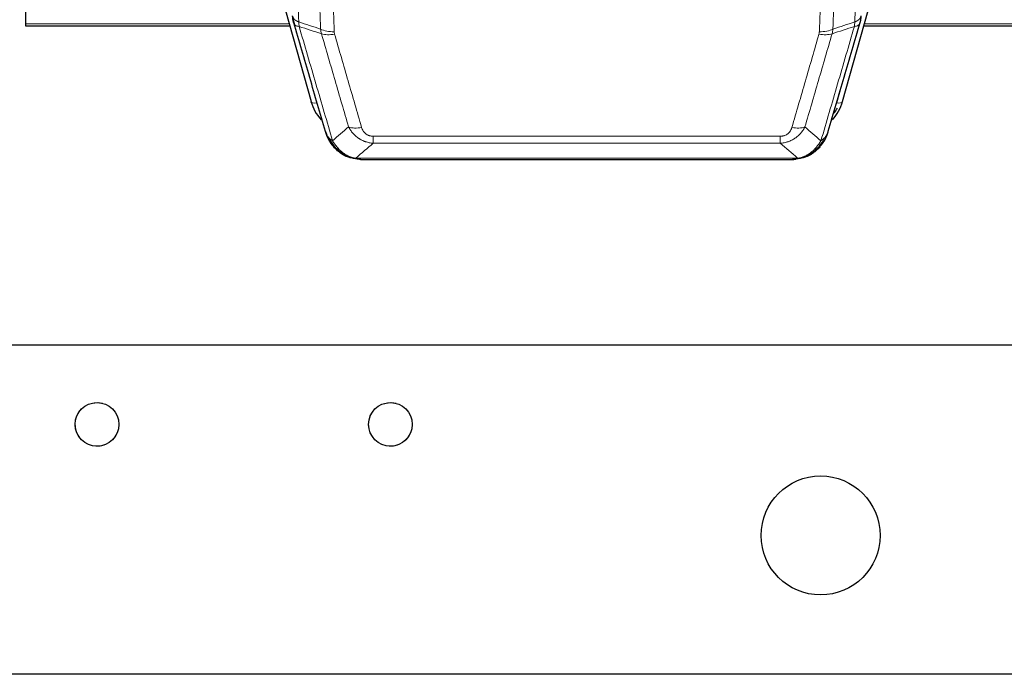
# Model space of a CAD drawing. Header units: inches. Extents: x 0 to 29700, y -16 to 21000.
# Tile 29 of 256: x 4391 to 4888, y 8260 to 8590. Entities that reach past the tile are written whole.
import ezdxf

# ---------------------------------------------------------------- set-up
doc = ezdxf.new("R2010")
doc.units = ezdxf.units.IN
doc.layers.add('1', color=7, linetype='Continuous', true_color=0xffffff)

msp = doc.modelspace()

# ---------------------------------------------------------------- linework, layer by layer
at = {"layer": '1', "color": 2, "linetype": 'Continuous', "lineweight": 25}
for p, q in [((4393.901, 8733.114), (4393.901, 8587.645)), ((4515.674, 8627.331), (4537.848, 8548.444)), ((4805.955, 8548.444), (4828.129, 8627.331)), ((4393.901, 8587.645), (4393.901, 8586.615)), ((4393.901, 8586.615), (4527.12, 8586.615)), ((4816.682, 8586.615), (4950.901, 8586.615)), ((4555.899, 8520.829), (4555.799, 8520.857)), ((4562.841, 8519.353), (4780.962, 8519.353)), ((4787.904, 8520.829), (4788.004, 8520.857)), ((5456.401, 8425.68), (4339.401, 8425.68)), ((7092.741, 8259.722), (3518.062, 8259.722)), ((7092.741, 8259.722), (3518.062, 8259.722))]:
    msp.add_line(p, q, dxfattribs=at)
at = {"layer": '1', "color": 110, "linetype": 'Continuous', "lineweight": 13}
for p, q in [((4393.901, 8587.645), (4526.833, 8587.645)), ((4816.969, 8587.645), (4950.901, 8587.645)), ((4536.01, 8564.682), (4540.736, 8547.871)), ((4803.067, 8547.871), (4807.792, 8564.682)), ((4569.23, 8527.483), (4569.23, 8531.017)), ((4569.23, 8531.017), (4774.573, 8531.017)), ((4774.573, 8527.483), (4774.573, 8531.017)), ((4774.573, 8527.483), (4569.23, 8527.483)), ((4555.799, 8520.857), (4555.73, 8521.014)), ((4560.499, 8520.015), (4783.304, 8520.015)), ((4788.004, 8520.857), (4788.072, 8521.014))]:
    msp.add_line(p, q, dxfattribs=at)
at = {"layer": '1', "color": 2, "linetype": 'Continuous', "lineweight": 25}
for centre, radius in [((4429.901, 8385.722), 11), ((4577.901, 8385.722), 11), ((4794.901, 8329.722), 30), ((4794.901, 8329.722), 30)]:
    msp.add_circle(centre, radius, dxfattribs=at)
at = {"layer": '1', "color": 120, "linetype": 'Continuous', "lineweight": 13}
for centre in [(4429.901, 8385.722), (4577.901, 8385.722)]:
    msp.add_arc(centre, 11, 75, 345, dxfattribs=at)
at = {"layer": '1', "color": 110, "linetype": 'Continuous', "lineweight": 13}
for centre, major_axis, ratio, start_param, end_param in [((4549.534, 8589.294), (-9.994, -0.345), 0.559112, 0.7940626, 1.551472), ((4549.722, 8588.121), (-9.604, -2.788), 0.5442898, 0.6684637, 1.414101), ((4794.081, 8588.121), (-9.604, 2.788), 0.5442898, 1.7274916, 2.473129), ((4794.268, 8589.294), (-9.994, 0.345), 0.559112, 1.5901207, 2.34753), ((4540.736, 8549.256), (2.888, 0.812), 0.4480327, 3.1416079, 4.5871119), ((4803.067, 8549.256), (2.888, -0.812), 0.4480327, 4.837666, 6.2831701), ((4563.383, 8541.238), (-9.598, -2.808), 0.562843, 0.6646512, 1.4076092), ((4780.42, 8541.238), (9.598, -2.808), 0.562843, 4.8755761, 5.6185342)]:
    msp.add_ellipse(centre, major_axis=major_axis, ratio=ratio, start_param=start_param, end_param=end_param, dxfattribs=at)
at = {"layer": '1', "color": 2, "linetype": 'Continuous', "lineweight": 25}
for centre, major_axis, ratio, start_param, end_param in [((4564.043, 8554.458), (-27.014, -0.465), 0.8900028, 0.2292736, 0.6608124), ((4779.76, 8554.458), (27.014, -0.465), 0.8900028, 5.6223729, 6.0539117), ((4779.487, 8556.421), (27.01, -0.107), 0.887218, 5.6723676, 5.8008547)]:
    msp.add_ellipse(centre, major_axis=major_axis, ratio=ratio, start_param=start_param, end_param=end_param, dxfattribs=at)
at = {"layer": '1', "color": 110, "linetype": 'Continuous', "lineweight": 13}
for points, knots in [([(4519.441, 8912.531), (4520.012, 8898.478), (4521.14, 8870.508), (4522.785, 8828.956), (4523.851, 8801.525), (4524.64, 8781.052), (4525.031, 8770.841), (4525.483, 8758.972), (4525.675, 8753.895), (4525.803, 8750.513), (4525.867, 8748.822), (4526.186, 8740.377), (4526.565, 8730.27), (4527.003, 8718.526), (4527.19, 8713.504), (4527.314, 8710.157), (4527.376, 8708.486), (4527.932, 8693.449), (4528.905, 8666.874), (4530.316, 8627.481), (4531.224, 8601.531), (4531.67, 8588.635)], [0, 0, 0, 0, 0.125, 0.25, 0.375, 0.375, 0.4375, 0.46875, 0.484375, 0.484375, 0.5, 0.5, 0.5625, 0.59375, 0.609375, 0.609375, 0.625, 0.625, 0.75, 0.875, 1, 1, 1, 1]), ([(4812.133, 8588.635), (4812.188, 8590.247), (4812.244, 8591.86), (4812.356, 8595.089), (4812.525, 8599.937), (4812.92, 8611.272), (4813.264, 8621.031), (4813.957, 8640.608), (4814.897, 8666.864), (4816.356, 8706.709), (4817.36, 8733.579), (4817.934, 8748.781), (4817.998, 8750.471), (4818.126, 8753.854), (4818.319, 8758.931), (4818.77, 8770.802), (4819.161, 8781.016), (4819.49, 8789.551), (4819.556, 8791.259), (4819.688, 8794.677), (4819.886, 8799.807), (4820.351, 8811.799), (4820.754, 8822.115), (4821.566, 8842.797), (4822.663, 8870.505), (4823.79, 8898.478), (4824.362, 8912.531)], [0, 0, 0, 0, 0.015625, 0.015625, 0.03125, 0.0625, 0.125, 0.125, 0.25, 0.375, 0.5, 0.5, 0.515625, 0.515625, 0.53125, 0.5625, 0.625, 0.625, 0.640625, 0.640625, 0.65625, 0.6875, 0.75, 0.75, 0.875, 1, 1, 1, 1]), ([(4542.667, 8585.066), (4542.228, 8597.764), (4541.337, 8623.309), (4540.415, 8649.156), (4539.712, 8668.654), (4539.476, 8675.172), (4538.999, 8688.246), (4538.759, 8694.802), (4538.033, 8714.526), (4537.541, 8727.747), (4536.917, 8744.361), (4536.791, 8747.688), (4536.54, 8754.35), (4536.161, 8764.355), (4535.778, 8774.397), (4535.006, 8794.53), (4533.963, 8821.504), (4532.353, 8862.356), (4531.251, 8889.851), (4530.693, 8903.664)], [0, 0, 0, 0, 0.125, 0.25, 0.25, 0.3125, 0.3125, 0.375, 0.375, 0.5, 0.5, 0.53125, 0.53125, 0.5625, 0.625, 0.625, 0.75, 0.875, 1, 1, 1, 1]), ([(4537.576, 8902.703), (4538.133, 8888.873), (4539.234, 8861.343), (4540.842, 8820.439), (4541.884, 8793.43), (4542.655, 8773.272), (4543.037, 8763.217), (4543.415, 8753.199), (4543.667, 8746.529), (4543.792, 8743.198), (4544.415, 8726.562), (4544.907, 8713.325), (4545.632, 8693.576), (4545.872, 8687.012), (4546.348, 8673.921), (4546.584, 8667.394), (4547.286, 8647.871), (4548.206, 8621.992), (4549.097, 8596.414), (4549.534, 8583.7)], [0, 0, 0, 0, 0.125, 0.25, 0.375, 0.375, 0.4375, 0.46875, 0.46875, 0.5, 0.5, 0.625, 0.625, 0.6875, 0.6875, 0.75, 0.75, 0.875, 1, 1, 1, 1]), ([(4794.268, 8583.7), (4794.706, 8596.414), (4795.596, 8621.992), (4796.517, 8647.871), (4797.219, 8667.394), (4797.455, 8673.921), (4797.931, 8687.012), (4798.171, 8693.576), (4798.896, 8713.325), (4799.387, 8726.562), (4800.011, 8743.198), (4800.136, 8746.529), (4800.387, 8753.199), (4800.766, 8763.217), (4801.148, 8773.272), (4801.919, 8793.43), (4802.961, 8820.439), (4804.569, 8861.343), (4805.669, 8888.873), (4806.227, 8902.703)], [0, 0, 0, 0, 0.125, 0.25, 0.25, 0.3125, 0.3125, 0.375, 0.375, 0.5, 0.5, 0.53125, 0.53125, 0.5625, 0.625, 0.625, 0.75, 0.875, 1, 1, 1, 1]), ([(4813.11, 8903.664), (4812.552, 8889.851), (4811.45, 8862.356), (4809.84, 8821.504), (4808.796, 8794.53), (4808.025, 8774.397), (4807.642, 8764.355), (4807.263, 8754.35), (4807.011, 8747.688), (4806.886, 8744.361), (4806.261, 8727.747), (4805.77, 8714.526), (4805.043, 8694.802), (4804.803, 8688.246), (4804.327, 8675.172), (4804.09, 8668.654), (4803.387, 8649.156), (4802.466, 8623.309), (4801.574, 8597.764), (4801.136, 8585.066)], [0, 0, 0, 0, 0.125, 0.25, 0.375, 0.375, 0.4375, 0.46875, 0.46875, 0.5, 0.5, 0.625, 0.625, 0.6875, 0.6875, 0.75, 0.75, 0.875, 1, 1, 1, 1]), ([(4528.581, 8591.643), (4528.581, 8591.636), (4528.583, 8591.62), (4528.586, 8591.596), (4528.59, 8591.572), (4528.593, 8591.549), (4528.597, 8591.525), (4528.601, 8591.501), (4528.605, 8591.478), (4528.61, 8591.454), (4528.615, 8591.431), (4528.62, 8591.407), (4528.625, 8591.384), (4528.631, 8591.36), (4528.637, 8591.337), (4528.643, 8591.313), (4528.649, 8591.29), (4528.656, 8591.266), (4528.663, 8591.243), (4528.67, 8591.219), (4528.677, 8591.196), (4528.685, 8591.173), (4528.693, 8591.149), (4528.701, 8591.126), (4528.709, 8591.103), (4528.718, 8591.079), (4528.727, 8591.056), (4528.736, 8591.033), (4528.745, 8591.01), (4528.755, 8590.987), (4528.765, 8590.964), (4528.775, 8590.941), (4528.785, 8590.917), (4528.796, 8590.894), (4528.807, 8590.872), (4528.818, 8590.849), (4528.829, 8590.826), (4528.841, 8590.803), (4528.853, 8590.78), (4528.865, 8590.757), (4528.877, 8590.734), (4528.89, 8590.712), (4528.903, 8590.689), (4528.916, 8590.666), (4528.929, 8590.644), (4528.943, 8590.621), (4528.956, 8590.599), (4528.971, 8590.576), (4528.985, 8590.554), (4528.999, 8590.531), (4529.014, 8590.509), (4529.029, 8590.487), (4529.045, 8590.465), (4529.06, 8590.442), (4529.076, 8590.42), (4529.092, 8590.398), (4529.108, 8590.376), (4529.125, 8590.354), (4529.142, 8590.332), (4529.159, 8590.31), (4529.176, 8590.288), (4529.193, 8590.267), (4529.211, 8590.245), (4529.229, 8590.223), (4529.247, 8590.201), (4529.266, 8590.18), (4529.284, 8590.158), (4529.303, 8590.137), (4529.322, 8590.115), (4529.342, 8590.094), (4529.361, 8590.073), (4529.381, 8590.052), (4529.401, 8590.03), (4529.421, 8590.009), (4529.442, 8589.988), (4529.463, 8589.967), (4529.49, 8589.94), (4529.524, 8589.907), (4529.565, 8589.868), (4529.606, 8589.83), (4529.649, 8589.792), (4529.692, 8589.754), (4529.736, 8589.716), (4529.781, 8589.679), (4529.826, 8589.641), (4529.873, 8589.605), (4529.92, 8589.568), (4529.968, 8589.532), (4530.016, 8589.496), (4530.066, 8589.461), (4530.116, 8589.425), (4530.167, 8589.391), (4530.219, 8589.356), (4530.271, 8589.322), (4530.324, 8589.288), (4530.378, 8589.254), (4530.433, 8589.221), (4530.488, 8589.188), (4530.544, 8589.156), (4530.601, 8589.124), (4530.658, 8589.092), (4530.717, 8589.061), (4530.775, 8589.029), (4530.835, 8588.999), (4530.895, 8588.968), (4530.956, 8588.939), (4531.018, 8588.909), (4531.08, 8588.88), (4531.143, 8588.851), (4531.207, 8588.823), (4531.271, 8588.795), (4531.336, 8588.767), (4531.401, 8588.74), (4531.468, 8588.713), (4531.534, 8588.687), (4531.602, 8588.661), (4531.647, 8588.644), (4531.67, 8588.635)], [0, 0, 0, 0, 0.0066687, 0.0133374, 0.0200061, 0.0266746, 0.0333432, 0.0400116, 0.0466801, 0.0533484, 0.0600168, 0.066685, 0.0733532, 0.0800214, 0.0866895, 0.0933575, 0.1000255, 0.1066935, 0.1133614, 0.1200292, 0.126697, 0.1333647, 0.1400324, 0.1467001, 0.1533676, 0.1600352, 0.1667026, 0.1733701, 0.1800374, 0.1867047, 0.193372, 0.2000392, 0.2067064, 0.2133735, 0.2200405, 0.2267075, 0.2333745, 0.2400414, 0.2467082, 0.253375, 0.2600418, 0.2667085, 0.2733751, 0.2800417, 0.2867082, 0.2933747, 0.3000412, 0.3067075, 0.3133739, 0.3200401, 0.3267064, 0.3333725, 0.3400387, 0.3467047, 0.3533708, 0.3600367, 0.3667026, 0.3733685, 0.3800343, 0.3867001, 0.3933658, 0.4000315, 0.4066971, 0.4133626, 0.4200281, 0.4266936, 0.433359, 0.4400243, 0.4466896, 0.4533549, 0.4600201, 0.4666852, 0.4733503, 0.4800154, 0.4866804, 0.4933453, 0.5000102, 0.5125098, 0.5250093, 0.5375088, 0.5500082, 0.5625077, 0.5750071, 0.5875066, 0.600006, 0.6125054, 0.6250049, 0.6375043, 0.6500037, 0.6625032, 0.6750026, 0.6875021, 0.7000016, 0.7125011, 0.7250006, 0.7375001, 0.7499997, 0.7624993, 0.7749989, 0.7874985, 0.7999982, 0.812498, 0.8249977, 0.8374975, 0.8499974, 0.8624973, 0.8749972, 0.8874972, 0.8999973, 0.9124974, 0.9249976, 0.9374978, 0.9499981, 0.9624985, 0.9749989, 0.9874994, 1, 1, 1, 1]), ([(4529.137, 8588.193), (4529.158, 8587.947), (4529.236, 8587.716), (4529.499, 8587.296), (4529.685, 8587.108), (4530.157, 8586.786), (4530.442, 8586.652), (4531.101, 8586.448), (4531.473, 8586.379), (4531.882, 8586.344)], [0, 0, 0, 0, 0.25, 0.25, 0.5, 0.5, 0.75, 0.75, 1, 1, 1, 1]), ([(4531.882, 8586.344), (4531.807, 8586.717), (4531.764, 8587.089), (4531.706, 8587.847), (4531.691, 8588.234), (4531.67, 8588.635)], [0, 0, 0, 0, 0.5, 0.5, 1, 1, 1, 1]), ([(4812.133, 8588.635), (4812.112, 8588.234), (4812.096, 8587.847), (4812.038, 8587.089), (4811.996, 8586.717), (4811.921, 8586.344)], [0, 0, 0, 0, 0.5, 0.5, 1, 1, 1, 1]), ([(4811.921, 8586.344), (4812.329, 8586.379), (4812.702, 8586.448), (4813.36, 8586.652), (4813.646, 8586.786), (4814.117, 8587.108), (4814.303, 8587.296), (4814.567, 8587.716), (4814.644, 8587.947), (4814.666, 8588.193)], [0, 0, 0, 0, 0.25, 0.25, 0.5, 0.5, 0.75, 0.75, 1, 1, 1, 1]), ([(4812.133, 8588.635), (4812.145, 8588.64), (4812.171, 8588.649), (4812.209, 8588.664), (4812.247, 8588.678), (4812.285, 8588.693), (4812.323, 8588.708), (4812.362, 8588.724), (4812.4, 8588.74), (4812.439, 8588.756), (4812.478, 8588.772), (4812.516, 8588.788), (4812.555, 8588.805), (4812.594, 8588.822), (4812.633, 8588.84), (4812.672, 8588.857), (4812.711, 8588.875), (4812.751, 8588.893), (4812.79, 8588.912), (4812.829, 8588.931), (4812.868, 8588.95), (4812.907, 8588.969), (4812.947, 8588.989), (4812.986, 8589.009), (4813.025, 8589.029), (4813.064, 8589.05), (4813.103, 8589.071), (4813.142, 8589.092), (4813.181, 8589.114), (4813.22, 8589.136), (4813.259, 8589.158), (4813.298, 8589.18), (4813.337, 8589.203), (4813.376, 8589.226), (4813.414, 8589.25), (4813.453, 8589.273), (4813.491, 8589.298), (4813.53, 8589.322), (4813.568, 8589.347), (4813.606, 8589.372), (4813.643, 8589.397), (4813.681, 8589.423), (4813.719, 8589.449), (4813.756, 8589.476), (4813.793, 8589.503), (4813.83, 8589.53), (4813.867, 8589.557), (4813.903, 8589.585), (4813.939, 8589.613), (4813.975, 8589.642), (4814.011, 8589.671), (4814.046, 8589.7), (4814.081, 8589.729), (4814.116, 8589.759), (4814.151, 8589.79), (4814.185, 8589.82), (4814.219, 8589.851), (4814.253, 8589.883), (4814.286, 8589.914), (4814.321, 8589.949), (4814.358, 8589.985), (4814.397, 8590.025), (4814.434, 8590.064), (4814.471, 8590.104), (4814.507, 8590.144), (4814.542, 8590.184), (4814.576, 8590.224), (4814.609, 8590.265), (4814.642, 8590.306), (4814.674, 8590.347), (4814.705, 8590.388), (4814.735, 8590.429), (4814.764, 8590.471), (4814.792, 8590.513), (4814.82, 8590.554), (4814.846, 8590.596), (4814.872, 8590.639), (4814.897, 8590.681), (4814.921, 8590.724), (4814.944, 8590.766), (4814.966, 8590.809), (4814.988, 8590.852), (4815.008, 8590.895), (4815.028, 8590.938), (4815.047, 8590.982), (4815.065, 8591.025), (4815.082, 8591.069), (4815.098, 8591.112), (4815.113, 8591.156), (4815.127, 8591.2), (4815.141, 8591.244), (4815.153, 8591.288), (4815.165, 8591.332), (4815.176, 8591.376), (4815.186, 8591.421), (4815.195, 8591.465), (4815.203, 8591.51), (4815.21, 8591.554), (4815.217, 8591.599), (4815.22, 8591.629), (4815.222, 8591.643)], [0, 0, 0, 0, 0.0069372, 0.0139334, 0.0209887, 0.028103, 0.0352764, 0.0425088, 0.0498003, 0.0571509, 0.0645605, 0.0720292, 0.0795569, 0.0871437, 0.0947896, 0.1024945, 0.1102584, 0.1180815, 0.1259636, 0.1339048, 0.141905, 0.1499643, 0.1580827, 0.1662601, 0.1744966, 0.1827922, 0.1911468, 0.1995605, 0.2080333, 0.2165651, 0.225156, 0.233806, 0.2425151, 0.2512832, 0.2601104, 0.2689967, 0.277942, 0.2869465, 0.29601, 0.3051325, 0.3143142, 0.3235549, 0.3328547, 0.3422136, 0.3516315, 0.3611085, 0.3706446, 0.3802398, 0.3898941, 0.3996074, 0.4093798, 0.4192113, 0.4291019, 0.4390515, 0.4490602, 0.459128, 0.4692549, 0.4794409, 0.4896859, 0.4999901, 0.5124905, 0.524991, 0.5374914, 0.5499918, 0.5624922, 0.5749926, 0.587493, 0.5999934, 0.6124937, 0.6249941, 0.6374944, 0.6499948, 0.6624951, 0.6749954, 0.6874957, 0.699996, 0.7124963, 0.7249966, 0.7374968, 0.7499971, 0.7624973, 0.7749976, 0.7874978, 0.799998, 0.8124982, 0.8249984, 0.8374986, 0.8499988, 0.8624989, 0.8749991, 0.8874992, 0.8999993, 0.9124995, 0.9249996, 0.9374997, 0.9499998, 0.9624998, 0.9749999, 0.9875, 1, 1, 1, 1]), ([(4531.882, 8586.344), (4534.704, 8576.651), (4537.52, 8567.004), (4541.733, 8552.601), (4543.136, 8547.811), (4545.939, 8538.255), (4547.338, 8533.489), (4548.736, 8528.734)], [0, 0, 0, 0, 0.5, 0.5, 0.75, 0.75, 1, 1, 1, 1]), ([(4556.803, 8535.697), (4555.668, 8539.583), (4554.531, 8543.476), (4552.256, 8551.279), (4551.117, 8555.188), (4547.698, 8566.938), (4545.414, 8574.801), (4543.125, 8582.694)], [0, 0, 0, 0, 0.25, 0.25, 0.5, 0.5, 1, 1, 1, 1]), ([(4549.722, 8582.523), (4549.666, 8582.717), (4549.622, 8582.911), (4549.56, 8583.304), (4549.541, 8583.501), (4549.534, 8583.7)], [0, 0, 0, 0, 0.5, 0.5, 1, 1, 1, 1]), ([(4549.722, 8582.523), (4552.007, 8574.618), (4554.289, 8566.742), (4557.704, 8554.974), (4558.841, 8551.059), (4561.114, 8543.244), (4562.249, 8539.344), (4563.383, 8535.452)], [0, 0, 0, 0, 0.5, 0.5, 0.75, 0.75, 1, 1, 1, 1]), ([(4780.42, 8535.452), (4781.554, 8539.344), (4782.689, 8543.244), (4784.961, 8551.059), (4786.099, 8554.974), (4789.514, 8566.742), (4791.795, 8574.618), (4794.081, 8582.523)], [0, 0, 0, 0, 0.25, 0.25, 0.5, 0.5, 1, 1, 1, 1]), ([(4800.677, 8582.694), (4798.389, 8574.801), (4796.105, 8566.938), (4792.685, 8555.188), (4791.547, 8551.279), (4789.271, 8543.476), (4788.135, 8539.583), (4787, 8535.697)], [0, 0, 0, 0, 0.5, 0.5, 0.75, 0.75, 1, 1, 1, 1]), ([(4794.268, 8583.7), (4794.261, 8583.501), (4794.243, 8583.304), (4794.18, 8582.911), (4794.137, 8582.717), (4794.081, 8582.523)], [0, 0, 0, 0, 0.5, 0.5, 1, 1, 1, 1]), ([(4795.067, 8528.734), (4796.465, 8533.489), (4797.864, 8538.255), (4800.666, 8547.811), (4802.069, 8552.601), (4806.283, 8567.004), (4809.098, 8576.651), (4811.921, 8586.344)], [0, 0, 0, 0, 0.25, 0.25, 0.5, 0.5, 1, 1, 1, 1]), ([(4569.23, 8527.483), (4568.895, 8527.507), (4568.562, 8527.54), (4567.899, 8527.627), (4567.571, 8527.681), (4566.595, 8527.873), (4565.957, 8528.042), (4565.254, 8528.278), (4565.177, 8528.305), (4565.021, 8528.36), (4564.944, 8528.389), (4564.712, 8528.475), (4564.559, 8528.536), (4564.105, 8528.724), (4563.51, 8528.993), (4562.937, 8529.301), (4562.516, 8529.546), (4562.307, 8529.672), (4562.102, 8529.804), (4561.966, 8529.892), (4561.898, 8529.937), (4561.292, 8530.347), (4560.784, 8530.743), (4560.065, 8531.382), (4559.832, 8531.603), (4559.494, 8531.945), (4559.383, 8532.061), (4559.165, 8532.296), (4559.057, 8532.416), (4558.53, 8533.021), (4558.142, 8533.528), (4557.427, 8534.582), (4557.1, 8535.129), (4556.803, 8535.697)], [0, 0, 0, 0, 0.0625, 0.0625, 0.125, 0.125, 0.25, 0.25, 0.265625, 0.265625, 0.28125, 0.28125, 0.3125, 0.3125, 0.375, 0.4375, 0.4375, 0.46875, 0.484375, 0.484375, 0.5, 0.5, 0.625, 0.625, 0.6875, 0.6875, 0.71875, 0.71875, 0.75, 0.75, 0.875, 0.875, 1, 1, 1, 1]), ([(4569.23, 8531.017), (4569.047, 8531.017), (4568.865, 8531.023), (4568.501, 8531.049), (4568.321, 8531.069), (4567.966, 8531.122), (4567.79, 8531.156), (4567.444, 8531.238), (4567.273, 8531.287), (4567.062, 8531.357), (4567.02, 8531.371), (4566.936, 8531.401), (4566.812, 8531.448), (4566.69, 8531.498), (4566.452, 8531.603), (4566.144, 8531.756), (4565.857, 8531.934), (4565.683, 8532.054), (4565.649, 8532.078), (4565.581, 8532.127), (4565.547, 8532.152), (4565.447, 8532.229), (4565.382, 8532.281), (4565.193, 8532.44), (4565.074, 8532.55), (4564.847, 8532.778), (4564.74, 8532.896), (4564.537, 8533.139), (4564.441, 8533.264), (4564.328, 8533.424), (4564.306, 8533.457), (4564.262, 8533.522), (4564.241, 8533.554), (4564.177, 8533.653), (4564.136, 8533.719), (4564.017, 8533.918), (4563.944, 8534.053), (4563.807, 8534.325), (4563.743, 8534.463), (4563.567, 8534.88), (4563.467, 8535.164), (4563.383, 8535.452)], [0, 0, 0, 0, 0.0625, 0.0625, 0.125, 0.125, 0.1875, 0.1875, 0.25, 0.25, 0.265625, 0.265625, 0.28125, 0.3125, 0.3125, 0.375, 0.4375, 0.4375, 0.453125, 0.453125, 0.46875, 0.46875, 0.5, 0.5, 0.5625, 0.5625, 0.625, 0.625, 0.6875, 0.6875, 0.703125, 0.703125, 0.71875, 0.71875, 0.75, 0.75, 0.8125, 0.8125, 0.875, 0.875, 1, 1, 1, 1]), ([(4787, 8535.697), (4786.702, 8535.129), (4786.376, 8534.582), (4785.663, 8533.53), (4785.276, 8533.026), (4784.648, 8532.304), (4784.376, 8532.01), (4784.091, 8531.725), (4783.976, 8531.612), (4783.918, 8531.556), (4783.742, 8531.39), (4783.623, 8531.28), (4783.021, 8530.745), (4782.512, 8530.348), (4781.84, 8529.893), (4781.703, 8529.804), (4781.496, 8529.674), (4781.427, 8529.632), (4781.287, 8529.547), (4781.217, 8529.506), (4780.865, 8529.301), (4780.578, 8529.147), (4779.702, 8528.713), (4779.097, 8528.463), (4778.393, 8528.226), (4778.315, 8528.2), (4778.157, 8528.15), (4778.078, 8528.126), (4777.84, 8528.054), (4777.681, 8528.009), (4777.201, 8527.882), (4776.878, 8527.808), (4775.903, 8527.617), (4775.243, 8527.53), (4774.573, 8527.483)], [0, 0, 0, 0, 0.125, 0.125, 0.25, 0.25, 0.3125, 0.328125, 0.328125, 0.34375, 0.34375, 0.375, 0.375, 0.5, 0.5, 0.53125, 0.53125, 0.546875, 0.546875, 0.5625, 0.5625, 0.625, 0.625, 0.75, 0.75, 0.765625, 0.765625, 0.78125, 0.78125, 0.8125, 0.8125, 0.875, 0.875, 1, 1, 1, 1]), ([(4780.42, 8535.452), (4780.399, 8535.38), (4780.377, 8535.308), (4780.33, 8535.164), (4780.306, 8535.093), (4780.231, 8534.88), (4780.176, 8534.739), (4780.058, 8534.461), (4779.995, 8534.323), (4779.858, 8534.052), (4779.785, 8533.918), (4779.628, 8533.654), (4779.544, 8533.523), (4779.409, 8533.331), (4779.362, 8533.268), (4779.266, 8533.142), (4779.216, 8533.079), (4779.062, 8532.895), (4778.954, 8532.776), (4778.726, 8532.547), (4778.606, 8532.437), (4778.417, 8532.278), (4778.32, 8532.2), (4778.219, 8532.125), (4778.15, 8532.076), (4778.116, 8532.051), (4777.941, 8531.931), (4777.797, 8531.842), (4777.35, 8531.593), (4777.033, 8531.454), (4776.613, 8531.314), (4776.528, 8531.288), (4776.355, 8531.239), (4776.268, 8531.217), (4776.006, 8531.155), (4775.83, 8531.121), (4775.476, 8531.068), (4775.297, 8531.049), (4774.937, 8531.023), (4774.755, 8531.017), (4774.573, 8531.017)], [0, 0, 0, 0, 0.03125, 0.03125, 0.0625, 0.0625, 0.125, 0.125, 0.1875, 0.1875, 0.25, 0.25, 0.3125, 0.3125, 0.34375, 0.34375, 0.375, 0.375, 0.4375, 0.4375, 0.5, 0.5, 0.53125, 0.546875, 0.546875, 0.5625, 0.5625, 0.625, 0.625, 0.75, 0.75, 0.78125, 0.78125, 0.8125, 0.8125, 0.875, 0.875, 0.9375, 0.9375, 1, 1, 1, 1]), ([(4545.818, 8531.649), (4545.975, 8531.364), (4546.155, 8531.089), (4546.559, 8530.56), (4546.784, 8530.306), (4547.029, 8530.065)], [0, 0, 0, 0, 0.5, 0.5, 1, 1, 1, 1]), ([(4550.687, 8524.74), (4550.316, 8525.129), (4549.959, 8525.535), (4548.598, 8527.218), (4547.727, 8528.612), (4547.029, 8530.065)], [0, 0, 0, 0, 0.25, 0.25, 1, 1, 1, 1]), ([(4547.029, 8530.065), (4547.275, 8529.818), (4547.541, 8529.582), (4548.111, 8529.138), (4548.415, 8528.929), (4548.736, 8528.734)], [0, 0, 0, 0, 0.5, 0.5, 1, 1, 1, 1]), ([(4551.911, 8524.528), (4551.612, 8524.844), (4551.322, 8525.172), (4550.195, 8526.522), (4549.429, 8527.619), (4548.736, 8528.734)], [0, 0, 0, 0, 0.25, 0.25, 1, 1, 1, 1]), ([(4795.067, 8528.734), (4794.374, 8527.619), (4793.607, 8526.522), (4792.481, 8525.172), (4792.19, 8524.844), (4791.891, 8524.528)], [0, 0, 0, 0, 0.75, 0.75, 1, 1, 1, 1]), ([(4796.774, 8530.065), (4796.075, 8528.612), (4795.204, 8527.218), (4793.844, 8525.535), (4793.487, 8525.129), (4793.116, 8524.74)], [0, 0, 0, 0, 0.75, 0.75, 1, 1, 1, 1]), ([(4796.774, 8530.065), (4796.651, 8529.943), (4796.523, 8529.823), (4796.191, 8529.531), (4795.98, 8529.363), (4795.538, 8529.038), (4795.307, 8528.883), (4795.067, 8528.734)], [0, 0, 0, 0, 0.25, 0.25, 0.625, 0.625, 1, 1, 1, 1]), ([(4797.984, 8531.649), (4797.945, 8531.579), (4797.905, 8531.509), (4797.737, 8531.231), (4797.598, 8531.027), (4797.295, 8530.631), (4797.13, 8530.437), (4796.895, 8530.188), (4796.835, 8530.126), (4796.774, 8530.065)], [0, 0, 0, 0, 0.125, 0.125, 0.5, 0.5, 0.875, 0.875, 1, 1, 1, 1]), ([(4549.701, 8525.225), (4549.732, 8525.198), (4549.764, 8525.172), (4549.899, 8525.071), (4550.012, 8525.001), (4550.261, 8524.879), (4550.397, 8524.827), (4550.589, 8524.767), (4550.638, 8524.753), (4550.687, 8524.74)], [0, 0, 0, 0, 0.125, 0.125, 0.5, 0.5, 0.875, 0.875, 1, 1, 1, 1]), ([(4550.687, 8524.74), (4550.786, 8524.714), (4550.887, 8524.691), (4551.144, 8524.64), (4551.301, 8524.617), (4551.612, 8524.572), (4551.765, 8524.552), (4551.911, 8524.528)], [0, 0, 0, 0, 0.25, 0.25, 0.625, 0.625, 1, 1, 1, 1]), ([(4555.881, 8521.409), (4555.7, 8521.506), (4555.522, 8521.608), (4554.815, 8522.032), (4554.3, 8522.391), (4553.306, 8523.177), (4552.827, 8523.605), (4552.212, 8524.214), (4552.061, 8524.369), (4551.911, 8524.528)], [0, 0, 0, 0, 0.125, 0.125, 0.5, 0.5, 0.875, 0.875, 1, 1, 1, 1]), ([(4791.891, 8524.528), (4791.742, 8524.369), (4791.59, 8524.214), (4790.976, 8523.605), (4790.497, 8523.177), (4789.502, 8522.391), (4788.988, 8522.032), (4788.281, 8521.608), (4788.102, 8521.506), (4787.922, 8521.409)], [0, 0, 0, 0, 0.125, 0.125, 0.5, 0.5, 0.875, 0.875, 1, 1, 1, 1]), ([(4793.116, 8524.74), (4793.017, 8524.714), (4792.916, 8524.691), (4792.659, 8524.64), (4792.501, 8524.617), (4792.191, 8524.572), (4792.037, 8524.552), (4791.891, 8524.528)], [0, 0, 0, 0, 0.25, 0.25, 0.625, 0.625, 1, 1, 1, 1]), ([(4794.101, 8525.225), (4794.071, 8525.198), (4794.038, 8525.172), (4793.904, 8525.071), (4793.791, 8525.001), (4793.541, 8524.879), (4793.405, 8524.827), (4793.214, 8524.767), (4793.165, 8524.753), (4793.116, 8524.74)], [0, 0, 0, 0, 0.125, 0.125, 0.5, 0.5, 0.875, 0.875, 1, 1, 1, 1]), ([(4555.73, 8521.014), (4555.729, 8521.044), (4555.73, 8521.077), (4555.744, 8521.162), (4555.76, 8521.218), (4555.808, 8521.322), (4555.84, 8521.37), (4555.881, 8521.409)], [0, 0, 0, 0, 0.25, 0.25, 0.625, 0.625, 1, 1, 1, 1]), ([(4560.499, 8520.015), (4559.278, 8520.117), (4558.102, 8520.411), (4556.608, 8521.038), (4556.241, 8521.214), (4555.881, 8521.409)], [0, 0, 0, 0, 0.75, 0.75, 1, 1, 1, 1]), ([(4561.369, 8519.495), (4561.251, 8519.522), (4561.141, 8519.553), (4560.892, 8519.64), (4560.767, 8519.701), (4560.581, 8519.843), (4560.52, 8519.924), (4560.499, 8520.015)], [0, 0, 0, 0, 0.25, 0.25, 0.625, 0.625, 1, 1, 1, 1]), ([(4782.433, 8519.495), (4782.441, 8519.497), (4782.457, 8519.501), (4782.481, 8519.506), (4782.504, 8519.512), (4782.527, 8519.518), (4782.55, 8519.524), (4782.572, 8519.529), (4782.594, 8519.536), (4782.616, 8519.542), (4782.637, 8519.548), (4782.658, 8519.554), (4782.679, 8519.561), (4782.699, 8519.567), (4782.719, 8519.574), (4782.739, 8519.58), (4782.758, 8519.587), (4782.777, 8519.594), (4782.796, 8519.601), (4782.814, 8519.607), (4782.832, 8519.614), (4782.85, 8519.622), (4782.867, 8519.629), (4782.884, 8519.636), (4782.901, 8519.643), (4782.917, 8519.651), (4782.933, 8519.658), (4782.949, 8519.666), (4782.964, 8519.673), (4782.979, 8519.681), (4782.994, 8519.689), (4783.008, 8519.696), (4783.022, 8519.704), (4783.036, 8519.712), (4783.049, 8519.72), (4783.062, 8519.728), (4783.075, 8519.736), (4783.087, 8519.745), (4783.099, 8519.753), (4783.111, 8519.761), (4783.122, 8519.769), (4783.133, 8519.778), (4783.144, 8519.786), (4783.154, 8519.795), (4783.164, 8519.803), (4783.174, 8519.812), (4783.184, 8519.821), (4783.193, 8519.83), (4783.201, 8519.838), (4783.21, 8519.847), (4783.218, 8519.856), (4783.226, 8519.865), (4783.233, 8519.874), (4783.24, 8519.883), (4783.247, 8519.892), (4783.253, 8519.902), (4783.259, 8519.911), (4783.265, 8519.92), (4783.27, 8519.929), (4783.275, 8519.939), (4783.28, 8519.948), (4783.285, 8519.958), (4783.289, 8519.967), (4783.292, 8519.977), (4783.296, 8519.986), (4783.299, 8519.996), (4783.302, 8520.006), (4783.303, 8520.012), (4783.304, 8520.015)], [0, 0, 0, 0, 0.0185022, 0.0368847, 0.0551481, 0.073293, 0.0913199, 0.1092294, 0.1270222, 0.1446988, 0.1622598, 0.1797059, 0.1970378, 0.2142561, 0.2313614, 0.2483544, 0.265236, 0.2820066, 0.2986672, 0.3152184, 0.331661, 0.3479958, 0.3642235, 0.380345, 0.3963611, 0.4122725, 0.4280803, 0.4437851, 0.459388, 0.4748898, 0.4902915, 0.5055939, 0.5207981, 0.535905, 0.5509156, 0.565831, 0.5806521, 0.5953801, 0.6100159, 0.6245607, 0.6390157, 0.6533819, 0.6676604, 0.6818526, 0.6959596, 0.7099825, 0.7239227, 0.7377815, 0.75156, 0.7652597, 0.7788818, 0.7924277, 0.8058989, 0.8192966, 0.8326224, 0.8458776, 0.8590638, 0.8721825, 0.8852351, 0.8982233, 0.9111485, 0.9240124, 0.9368166, 0.9495628, 0.9622525, 0.9748874, 0.9874694, 1, 1, 1, 1]), ([(4787.922, 8521.409), (4787.562, 8521.214), (4787.194, 8521.038), (4785.7, 8520.411), (4784.524, 8520.117), (4783.304, 8520.015)], [0, 0, 0, 0, 0.25, 0.25, 1, 1, 1, 1]), ([(4788.072, 8521.014), (4788.074, 8521.044), (4788.072, 8521.077), (4788.059, 8521.162), (4788.043, 8521.218), (4787.995, 8521.321), (4787.962, 8521.37), (4787.922, 8521.409)], [0, 0, 0, 0, 0.25, 0.25, 0.625, 0.625, 1, 1, 1, 1])]:
    msp.add_open_spline(points, degree=3, knots=knots, dxfattribs=at)
at = {"layer": '1', "color": 2, "linetype": 'Continuous', "lineweight": 25}
for points, knots in [([(4529.137, 8588.193), (4529.132, 8588.21), (4529.122, 8588.244), (4529.107, 8588.297), (4529.091, 8588.35), (4529.076, 8588.405), (4529.061, 8588.461), (4529.045, 8588.517), (4529.03, 8588.575), (4529.015, 8588.634), (4528.999, 8588.695), (4528.984, 8588.756), (4528.968, 8588.818), (4528.953, 8588.882), (4528.938, 8588.947), (4528.923, 8589.013), (4528.908, 8589.08), (4528.893, 8589.148), (4528.878, 8589.217), (4528.863, 8589.288), (4528.848, 8589.359), (4528.834, 8589.432), (4528.82, 8589.506), (4528.806, 8589.581), (4528.792, 8589.657), (4528.778, 8589.735), (4528.765, 8589.813), (4528.744, 8589.94), (4528.718, 8590.109), (4528.69, 8590.316), (4528.666, 8590.508), (4528.647, 8590.685), (4528.631, 8590.848), (4528.618, 8590.995), (4528.608, 8591.127), (4528.6, 8591.244), (4528.594, 8591.346), (4528.589, 8591.433), (4528.586, 8591.505), (4528.584, 8591.561), (4528.582, 8591.602), (4528.581, 8591.628), (4528.581, 8591.64), (4528.581, 8591.643)], [0, 0, 0, 0, 0.0155037, 0.0313049, 0.0474035, 0.0637997, 0.0804935, 0.097485, 0.1147743, 0.1323613, 0.1502462, 0.1684289, 0.1869096, 0.2056883, 0.224765, 0.2441397, 0.2638126, 0.2837835, 0.3040527, 0.32462, 0.3454856, 0.3666494, 0.3881116, 0.409872, 0.4319308, 0.454288, 0.4769435, 0.4998975, 0.5635611, 0.6228928, 0.6778927, 0.7285606, 0.7748966, 0.8169007, 0.8545729, 0.8879131, 0.9169214, 0.9415977, 0.9619421, 0.9779545, 0.989635, 0.9969835, 1, 1, 1, 1]), ([(4545.179, 8533.423), (4543.849, 8537.946), (4542.516, 8542.479), (4539.849, 8551.565), (4538.513, 8556.119), (4534.502, 8569.812), (4531.823, 8578.982), (4529.137, 8588.193)], [0, 0, 0, 0, 0.25, 0.25, 0.5, 0.5, 1, 1, 1, 1]), ([(4814.666, 8588.193), (4811.98, 8578.982), (4809.3, 8569.812), (4805.29, 8556.119), (4803.954, 8551.565), (4801.286, 8542.479), (4799.954, 8537.946), (4798.623, 8533.423)], [0, 0, 0, 0, 0.5, 0.5, 0.75, 0.75, 1, 1, 1, 1]), ([(4815.222, 8591.643), (4815.222, 8591.633), (4815.22, 8591.593), (4815.217, 8591.507), (4815.21, 8591.367), (4815.198, 8591.175), (4815.18, 8590.928), (4815.151, 8590.629), (4815.109, 8590.278), (4815.065, 8589.978), (4815.027, 8589.747), (4815.001, 8589.604), (4814.975, 8589.465), (4814.948, 8589.329), (4814.921, 8589.198), (4814.893, 8589.071), (4814.865, 8588.948), (4814.837, 8588.828), (4814.808, 8588.713), (4814.78, 8588.601), (4814.751, 8588.494), (4814.723, 8588.39), (4814.694, 8588.29), (4814.675, 8588.225), (4814.666, 8588.193)], [0, 0, 0, 0, 0.0092499, 0.0337179, 0.073404, 0.128308, 0.1984299, 0.2837694, 0.3843264, 0.5001005, 0.5424888, 0.5838484, 0.6241794, 0.6634821, 0.7017567, 0.7390032, 0.7752221, 0.8104134, 0.8445775, 0.8777146, 0.909825, 0.9409091, 0.9709673, 1, 1, 1, 1]), ([(4545.179, 8533.423), (4545.237, 8533.113), (4545.319, 8532.809), (4545.532, 8532.216), (4545.663, 8531.928), (4545.818, 8531.649)], [0, 0, 0, 0, 0.5, 0.5, 1, 1, 1, 1]), ([(4549.211, 8525.927), (4549.2, 8525.94), (4549.176, 8525.966), (4549.141, 8526.006), (4549.106, 8526.047), (4549.07, 8526.088), (4549.034, 8526.13), (4548.997, 8526.173), (4548.96, 8526.216), (4548.923, 8526.26), (4548.885, 8526.305), (4548.847, 8526.351), (4548.809, 8526.397), (4548.77, 8526.444), (4548.731, 8526.492), (4548.691, 8526.541), (4548.652, 8526.59), (4548.612, 8526.64), (4548.571, 8526.691), (4548.53, 8526.743), (4548.489, 8526.795), (4548.448, 8526.848), (4548.406, 8526.902), (4548.365, 8526.957), (4548.322, 8527.012), (4548.28, 8527.068), (4548.237, 8527.125), (4548.194, 8527.183), (4548.151, 8527.242), (4548.108, 8527.301), (4548.064, 8527.361), (4548.02, 8527.422), (4547.976, 8527.484), (4547.932, 8527.547), (4547.887, 8527.61), (4547.843, 8527.675), (4547.798, 8527.74), (4547.753, 8527.806), (4547.708, 8527.873), (4547.663, 8527.94), (4547.617, 8528.009), (4547.572, 8528.078), (4547.526, 8528.148), (4547.48, 8528.219), (4547.434, 8528.291), (4547.388, 8528.364), (4547.342, 8528.438), (4547.296, 8528.512), (4547.25, 8528.588), (4547.204, 8528.664), (4547.158, 8528.741), (4547.112, 8528.819), (4547.065, 8528.898), (4547.019, 8528.978), (4546.973, 8529.059), (4546.927, 8529.14), (4546.881, 8529.223), (4546.834, 8529.306), (4546.788, 8529.391), (4546.742, 8529.476), (4546.696, 8529.562), (4546.651, 8529.65), (4546.605, 8529.738), (4546.559, 8529.827), (4546.514, 8529.917), (4546.469, 8530.008), (4546.423, 8530.1), (4546.378, 8530.192), (4546.334, 8530.286), (4546.289, 8530.381), (4546.245, 8530.476), (4546.2, 8530.573), (4546.157, 8530.671), (4546.113, 8530.769), (4546.069, 8530.869), (4546.026, 8530.969), (4545.984, 8531.07), (4545.941, 8531.173), (4545.899, 8531.276), (4545.857, 8531.38), (4545.815, 8531.486), (4545.774, 8531.592), (4545.734, 8531.699), (4545.693, 8531.807), (4545.653, 8531.916), (4545.614, 8532.026), (4545.575, 8532.137), (4545.536, 8532.25), (4545.498, 8532.363), (4545.46, 8532.477), (4545.423, 8532.592), (4545.387, 8532.708), (4545.351, 8532.824), (4545.315, 8532.942), (4545.28, 8533.061), (4545.246, 8533.181), (4545.212, 8533.302), (4545.19, 8533.383), (4545.179, 8533.423)], [0, 0, 0, 0, 0.0060657, 0.012223, 0.0184718, 0.0248123, 0.0312443, 0.0377679, 0.0443831, 0.0510899, 0.0578883, 0.0647782, 0.0717598, 0.0788329, 0.0859977, 0.093254, 0.1006019, 0.1080414, 0.1155725, 0.1231952, 0.1309095, 0.1387154, 0.1466129, 0.1546019, 0.1626826, 0.1708549, 0.1791188, 0.1874742, 0.1959213, 0.20446, 0.2130903, 0.2218121, 0.2306256, 0.2395307, 0.2485274, 0.2576156, 0.2667955, 0.276067, 0.2854301, 0.2948848, 0.3044311, 0.314069, 0.3237985, 0.3336196, 0.3435324, 0.3535367, 0.3636326, 0.3738202, 0.3840993, 0.3944701, 0.4049324, 0.4154864, 0.426132, 0.4368691, 0.4476979, 0.4586183, 0.4696303, 0.480734, 0.4919292, 0.503216, 0.5145945, 0.5260645, 0.5376262, 0.5492795, 0.5610244, 0.5728609, 0.584789, 0.5968087, 0.60892, 0.621123, 0.6334175, 0.6458037, 0.6582815, 0.6708509, 0.6835119, 0.6962645, 0.7091087, 0.7220445, 0.735072, 0.748191, 0.7614017, 0.774704, 0.7880979, 0.8015834, 0.8151605, 0.8288293, 0.8425896, 0.8564416, 0.8703852, 0.8844204, 0.8985472, 0.9127656, 0.9270756, 0.9414773, 0.9559705, 0.9705554, 0.9852319, 1, 1, 1, 1]), ([(4798.623, 8533.423), (4798.617, 8533.401), (4798.605, 8533.357), (4798.587, 8533.291), (4798.569, 8533.226), (4798.551, 8533.161), (4798.532, 8533.096), (4798.513, 8533.031), (4798.494, 8532.966), (4798.475, 8532.902), (4798.456, 8532.838), (4798.437, 8532.775), (4798.417, 8532.711), (4798.397, 8532.648), (4798.377, 8532.586), (4798.357, 8532.523), (4798.337, 8532.461), (4798.317, 8532.399), (4798.296, 8532.337), (4798.275, 8532.276), (4798.255, 8532.215), (4798.234, 8532.154), (4798.213, 8532.094), (4798.191, 8532.034), (4798.17, 8531.974), (4798.148, 8531.914), (4798.127, 8531.855), (4798.105, 8531.796), (4798.083, 8531.737), (4798.061, 8531.679), (4798.039, 8531.621), (4798.017, 8531.563), (4797.995, 8531.505), (4797.972, 8531.448), (4797.95, 8531.391), (4797.927, 8531.334), (4797.904, 8531.278), (4797.882, 8531.221), (4797.859, 8531.166), (4797.836, 8531.11), (4797.812, 8531.055), (4797.789, 8531), (4797.766, 8530.945), (4797.743, 8530.89), (4797.719, 8530.836), (4797.696, 8530.782), (4797.672, 8530.729), (4797.648, 8530.675), (4797.624, 8530.622), (4797.601, 8530.57), (4797.577, 8530.517), (4797.553, 8530.465), (4797.529, 8530.413), (4797.504, 8530.361), (4797.48, 8530.31), (4797.456, 8530.259), (4797.432, 8530.208), (4797.407, 8530.157), (4797.383, 8530.107), (4797.358, 8530.057), (4797.334, 8530.008), (4797.309, 8529.958), (4797.285, 8529.909), (4797.26, 8529.86), (4797.235, 8529.812), (4797.211, 8529.763), (4797.186, 8529.715), (4797.161, 8529.667), (4797.136, 8529.62), (4797.112, 8529.573), (4797.087, 8529.526), (4797.062, 8529.479), (4797.037, 8529.433), (4797.012, 8529.386), (4796.987, 8529.341), (4796.962, 8529.295), (4796.937, 8529.25), (4796.912, 8529.205), (4796.887, 8529.16), (4796.862, 8529.115), (4796.837, 8529.071), (4796.812, 8529.027), (4796.787, 8528.983), (4796.761, 8528.94), (4796.736, 8528.897), (4796.711, 8528.854), (4796.686, 8528.811), (4796.661, 8528.769), (4796.636, 8528.726), (4796.611, 8528.685), (4796.586, 8528.643), (4796.561, 8528.602), (4796.536, 8528.561), (4796.511, 8528.52), (4796.486, 8528.479), (4796.461, 8528.439), (4796.436, 8528.399), (4796.411, 8528.359), (4796.386, 8528.319), (4796.361, 8528.28), (4796.336, 8528.241), (4796.311, 8528.202), (4796.287, 8528.164), (4796.262, 8528.125), (4796.237, 8528.087), (4796.212, 8528.05), (4796.188, 8528.012), (4796.163, 8527.975), (4796.138, 8527.938), (4796.114, 8527.901), (4796.089, 8527.864), (4796.065, 8527.828), (4796.04, 8527.792), (4796.016, 8527.756), (4795.992, 8527.721), (4795.967, 8527.686), (4795.943, 8527.65), (4795.919, 8527.616), (4795.895, 8527.581), (4795.871, 8527.547), (4795.847, 8527.513), (4795.823, 8527.479), (4795.799, 8527.445), (4795.775, 8527.412), (4795.751, 8527.379), (4795.727, 8527.346), (4795.704, 8527.313), (4795.68, 8527.281), (4795.657, 8527.249), (4795.633, 8527.217), (4795.61, 8527.185), (4795.586, 8527.154), (4795.563, 8527.122), (4795.54, 8527.091), (4795.517, 8527.061), (4795.494, 8527.03), (4795.471, 8527), (4795.448, 8526.97), (4795.425, 8526.94), (4795.402, 8526.91), (4795.38, 8526.881), (4795.357, 8526.852), (4795.335, 8526.823), (4795.312, 8526.794), (4795.29, 8526.766), (4795.268, 8526.737), (4795.246, 8526.709), (4795.224, 8526.681), (4795.202, 8526.654), (4795.18, 8526.627), (4795.158, 8526.599), (4795.137, 8526.572), (4795.115, 8526.546), (4795.094, 8526.519), (4795.072, 8526.493), (4795.051, 8526.467), (4795.03, 8526.441), (4795.009, 8526.416), (4794.988, 8526.39), (4794.967, 8526.365), (4794.946, 8526.34), (4794.926, 8526.315), (4794.905, 8526.291), (4794.885, 8526.266), (4794.864, 8526.242), (4794.844, 8526.218), (4794.824, 8526.195), (4794.804, 8526.171), (4794.784, 8526.148), (4794.764, 8526.125), (4794.745, 8526.102), (4794.725, 8526.079), (4794.706, 8526.057), (4794.686, 8526.035), (4794.667, 8526.013), (4794.648, 8525.991), (4794.629, 8525.969), (4794.61, 8525.948), (4794.598, 8525.934), (4794.592, 8525.927)], [0, 0, 0, 0, 0.0080212, 0.0160154, 0.0239827, 0.0319231, 0.0398365, 0.0477229, 0.0555824, 0.0634149, 0.0712205, 0.0789992, 0.0867509, 0.0944756, 0.1021734, 0.1098443, 0.1174881, 0.1251051, 0.1326951, 0.1402581, 0.1477942, 0.1553034, 0.1627856, 0.1702408, 0.1776691, 0.1850704, 0.1924448, 0.1997923, 0.2071128, 0.2144063, 0.2216729, 0.2289126, 0.2361253, 0.243311, 0.2504698, 0.2576016, 0.2647065, 0.2717845, 0.2788355, 0.2858595, 0.2928566, 0.2998268, 0.30677, 0.3136862, 0.3205755, 0.3274379, 0.3342733, 0.3410817, 0.3478632, 0.3546178, 0.3613454, 0.3680461, 0.3747198, 0.3813665, 0.3879863, 0.3945792, 0.4011451, 0.4076841, 0.4141961, 0.4206811, 0.4271393, 0.4335704, 0.4399746, 0.4463519, 0.4527022, 0.4590256, 0.465322, 0.4715915, 0.477834, 0.4840496, 0.4902382, 0.4963999, 0.5025346, 0.5086424, 0.5147232, 0.5207771, 0.526804, 0.532804, 0.5387771, 0.5447232, 0.5506423, 0.5565345, 0.5623997, 0.568238, 0.5740494, 0.5798338, 0.5855912, 0.5913217, 0.5970253, 0.6027019, 0.6083515, 0.6139742, 0.61957, 0.6251388, 0.6306807, 0.6361956, 0.6416836, 0.6471446, 0.6525787, 0.6579858, 0.663366, 0.6687192, 0.6740455, 0.6793448, 0.6846172, 0.6898627, 0.6950812, 0.7002727, 0.7054373, 0.710575, 0.7156857, 0.7207694, 0.7258262, 0.7308561, 0.735859, 0.740835, 0.745784, 0.7507061, 0.7556012, 0.7604694, 0.7653107, 0.7701249, 0.7749123, 0.7796727, 0.7844061, 0.7891127, 0.7937922, 0.7984448, 0.8030705, 0.8076692, 0.812241, 0.8167858, 0.8213037, 0.8257947, 0.8302587, 0.8346957, 0.8391058, 0.843489, 0.8478452, 0.8521745, 0.8564768, 0.8607522, 0.8650006, 0.8692221, 0.8734166, 0.8775842, 0.8817249, 0.8858386, 0.8899254, 0.8939852, 0.8980181, 0.902024, 0.906003, 0.909955, 0.9138802, 0.9177783, 0.9216495, 0.9254938, 0.9293111, 0.9331015, 0.936865, 0.9406015, 0.944311, 0.9479937, 0.9516493, 0.9552781, 0.9588799, 0.9624547, 0.9660026, 0.9695236, 0.9730176, 0.9764847, 0.9799249, 0.9833381, 0.9867243, 0.9900837, 0.993416, 0.9967215, 1, 1, 1, 1]), ([(4798.623, 8533.423), (4798.539, 8532.963), (4798.397, 8532.512), (4798.134, 8531.933), (4798.062, 8531.79), (4797.984, 8531.649)], [0, 0, 0, 0, 0.75, 0.75, 1, 1, 1, 1]), ([(4549.701, 8525.225), (4549.266, 8525.694), (4548.856, 8526.185), (4547.327, 8528.221), (4546.431, 8529.909), (4545.818, 8531.649)], [0, 0, 0, 0, 0.25, 0.25, 1, 1, 1, 1]), ([(4797.984, 8531.649), (4797.372, 8529.909), (4796.476, 8528.221), (4794.946, 8526.185), (4794.536, 8525.694), (4794.101, 8525.225)], [0, 0, 0, 0, 0.75, 0.75, 1, 1, 1, 1]), ([(4549.271, 8525.792), (4549.293, 8525.748), (4549.316, 8525.703), (4549.395, 8525.569), (4549.457, 8525.478), (4549.583, 8525.334), (4549.639, 8525.278), (4549.701, 8525.225)], [0, 0, 0, 0, 0.2280377, 0.2280377, 0.6912151, 0.6912151, 1, 1, 1, 1]), ([(4552.212, 8522.967), (4551.566, 8523.449), (4550.95, 8523.975), (4550.142, 8524.761), (4549.919, 8524.99), (4549.701, 8525.225)], [0, 0, 0, 0, 0.7159091, 0.7159091, 1, 1, 1, 1]), ([(4555.73, 8521.014), (4555.502, 8521.126), (4555.274, 8521.243), (4554.373, 8521.736), (4553.713, 8522.158), (4552.444, 8523.096), (4551.834, 8523.612), (4551.062, 8524.355), (4550.873, 8524.545), (4550.687, 8524.74)], [0, 0, 0, 0, 0.125, 0.125, 0.5, 0.5, 0.875, 0.875, 1, 1, 1, 1]), ([(4793.116, 8524.74), (4792.93, 8524.545), (4792.741, 8524.355), (4791.969, 8523.612), (4791.359, 8523.096), (4790.089, 8522.158), (4789.43, 8521.736), (4788.528, 8521.243), (4788.301, 8521.126), (4788.072, 8521.014)], [0, 0, 0, 0, 0.125, 0.125, 0.5, 0.5, 0.875, 0.875, 1, 1, 1, 1]), ([(4794.101, 8525.225), (4793.884, 8524.99), (4793.66, 8524.761), (4792.787, 8523.911), (4792.096, 8523.33), (4791.369, 8522.804)], [0, 0, 0, 0, 0.2626999, 0.2626999, 1, 1, 1, 1]), ([(4794.481, 8525.695), (4794.424, 8525.593), (4794.355, 8525.49), (4794.219, 8525.334), (4794.163, 8525.278), (4794.101, 8525.225)], [0, 0, 0, 0, 0.6295096, 0.6295096, 1, 1, 1, 1]), ([(4561.369, 8519.495), (4559.959, 8519.584), (4558.522, 8519.89), (4556.652, 8520.592), (4556.188, 8520.791), (4555.73, 8521.014)], [0, 0, 0, 0, 0.75, 0.75, 1, 1, 1, 1]), ([(4557.897, 8520.099), (4557.817, 8520.123), (4557.738, 8520.148), (4557.065, 8520.36), (4556.477, 8520.579), (4555.899, 8520.829)], [0, 0, 0, 0, 0.1180686, 0.1180686, 1, 1, 1, 1]), ([(4563.041, 8519.355), (4562.967, 8519.353), (4562.893, 8519.353), (4562.597, 8519.353), (4562.375, 8519.362), (4561.948, 8519.397), (4561.742, 8519.423), (4561.49, 8519.469), (4561.429, 8519.482), (4561.369, 8519.495)], [0, 0, 0, 0, 0.125, 0.125, 0.5, 0.5, 0.875, 0.875, 1, 1, 1, 1]), ([(4780.762, 8519.355), (4780.776, 8519.355), (4780.804, 8519.354), (4780.846, 8519.354), (4780.887, 8519.353), (4780.926, 8519.353), (4780.964, 8519.353), (4781.002, 8519.353), (4781.038, 8519.353), (4781.073, 8519.353), (4781.108, 8519.354), (4781.141, 8519.355), (4781.173, 8519.355), (4781.204, 8519.356), (4781.234, 8519.357), (4781.263, 8519.358), (4781.291, 8519.359), (4781.318, 8519.36), (4781.343, 8519.361), (4781.368, 8519.362), (4781.392, 8519.364), (4781.414, 8519.365), (4781.436, 8519.366), (4781.456, 8519.367), (4781.476, 8519.368), (4781.494, 8519.369), (4781.512, 8519.37), (4781.528, 8519.372), (4781.543, 8519.373), (4781.557, 8519.374), (4781.57, 8519.374), (4781.583, 8519.375), (4781.594, 8519.376), (4781.604, 8519.377), (4781.612, 8519.378), (4781.62, 8519.378), (4781.627, 8519.379), (4781.633, 8519.379), (4781.637, 8519.38), (4781.65, 8519.381), (4781.671, 8519.382), (4781.7, 8519.385), (4781.728, 8519.387), (4781.757, 8519.39), (4781.785, 8519.393), (4781.812, 8519.396), (4781.84, 8519.399), (4781.866, 8519.402), (4781.893, 8519.405), (4781.919, 8519.408), (4781.945, 8519.411), (4781.971, 8519.415), (4781.996, 8519.418), (4782.021, 8519.421), (4782.046, 8519.425), (4782.07, 8519.428), (4782.094, 8519.432), (4782.118, 8519.436), (4782.141, 8519.439), (4782.164, 8519.443), (4782.187, 8519.447), (4782.209, 8519.451), (4782.231, 8519.454), (4782.253, 8519.458), (4782.274, 8519.462), (4782.295, 8519.466), (4782.316, 8519.47), (4782.336, 8519.474), (4782.357, 8519.478), (4782.376, 8519.483), (4782.396, 8519.487), (4782.415, 8519.491), (4782.427, 8519.494), (4782.433, 8519.495)], [0, 0, 0, 0, 0.0247661, 0.0489206, 0.0724636, 0.0953949, 0.1177147, 0.1394229, 0.1605195, 0.1810045, 0.2008779, 0.2201398, 0.23879, 0.2568287, 0.2742558, 0.2910713, 0.3072753, 0.3228676, 0.3378484, 0.3522176, 0.3659752, 0.3791212, 0.3916556, 0.4035785, 0.4148897, 0.4255894, 0.4356775, 0.445154, 0.454019, 0.4622723, 0.4699141, 0.4769443, 0.4833629, 0.48917, 0.4943654, 0.4989493, 0.5029216, 0.5062824, 0.5090316, 0.5111692, 0.5284651, 0.5456049, 0.5625886, 0.5794163, 0.5960881, 0.612604, 0.6289642, 0.6451687, 0.6612176, 0.6771111, 0.6928491, 0.7084319, 0.7238594, 0.7391318, 0.7542492, 0.7692118, 0.7840195, 0.7986726, 0.8131712, 0.8275153, 0.8417051, 0.8557408, 0.8696224, 0.8833501, 0.8969241, 0.9103445, 0.9236114, 0.936725, 0.9496856, 0.9624932, 0.975148, 0.9876502, 1, 1, 1, 1]), ([(4788.072, 8521.014), (4787.615, 8520.791), (4787.151, 8520.592), (4785.28, 8519.89), (4783.844, 8519.584), (4782.433, 8519.495)], [0, 0, 0, 0, 0.25, 0.25, 1, 1, 1, 1]), ([(4787.904, 8520.829), (4787.326, 8520.579), (4786.738, 8520.36), (4786.057, 8520.145), (4785.97, 8520.118), (4785.882, 8520.092)], [0, 0, 0, 0, 0.8717446, 0.8717446, 1, 1, 1, 1])]:
    msp.add_open_spline(points, degree=3, knots=knots, dxfattribs=at)
for points, degree in [([(4528.704, 8590.213), (4529.454, 8587.382)], 1), ([(4552.288, 8522.911), (4553.934, 8521.69), (4555.801, 8520.856)], 2), ([(4788.002, 8520.856), (4789.869, 8521.69), (4791.515, 8522.911)], 2), ([(4563.041, 8519.355), (4562.424, 8519.351), (4561.801, 8519.381), (4561.175, 8519.446)], 3), ([(4782.497, 8519.433), (4781.915, 8519.377), (4781.336, 8519.352), (4780.762, 8519.355)], 3)]:
    msp.add_open_spline(points, degree=degree, dxfattribs=at)
at = {"layer": '1', "color": 110, "linetype": 'Continuous', "lineweight": 13}
for points in [[(4531.67, 8588.635), (4535.335, 8587.447), (4539.001, 8586.258), (4542.667, 8585.066)], [(4801.136, 8585.066), (4804.802, 8586.258), (4808.468, 8587.447), (4812.133, 8588.635)], [(4543.125, 8582.694), (4539.377, 8583.913), (4535.629, 8585.129), (4531.882, 8586.344)], [(4543.125, 8582.694), (4543.013, 8583.078), (4542.825, 8583.857), (4542.707, 8584.659), (4542.667, 8585.066)], [(4811.921, 8586.344), (4808.173, 8585.129), (4804.426, 8583.913), (4800.677, 8582.694)], [(4801.136, 8585.066), (4801.095, 8584.659), (4800.978, 8583.857), (4800.79, 8583.078), (4800.677, 8582.694)], [(4548.736, 8528.734), (4551.41, 8531.057), (4554.099, 8533.378), (4556.803, 8535.697)], [(4787, 8535.697), (4789.704, 8533.378), (4792.393, 8531.057), (4795.067, 8528.734)], [(4569.23, 8527.483), (4566.302, 8524.997), (4563.392, 8522.507), (4560.499, 8520.015)], [(4783.304, 8520.015), (4780.411, 8522.507), (4777.5, 8524.997), (4774.573, 8527.483)]]:
    msp.add_open_spline(points, degree=3, dxfattribs=at)

doc.saveas('drawing.dxf')
